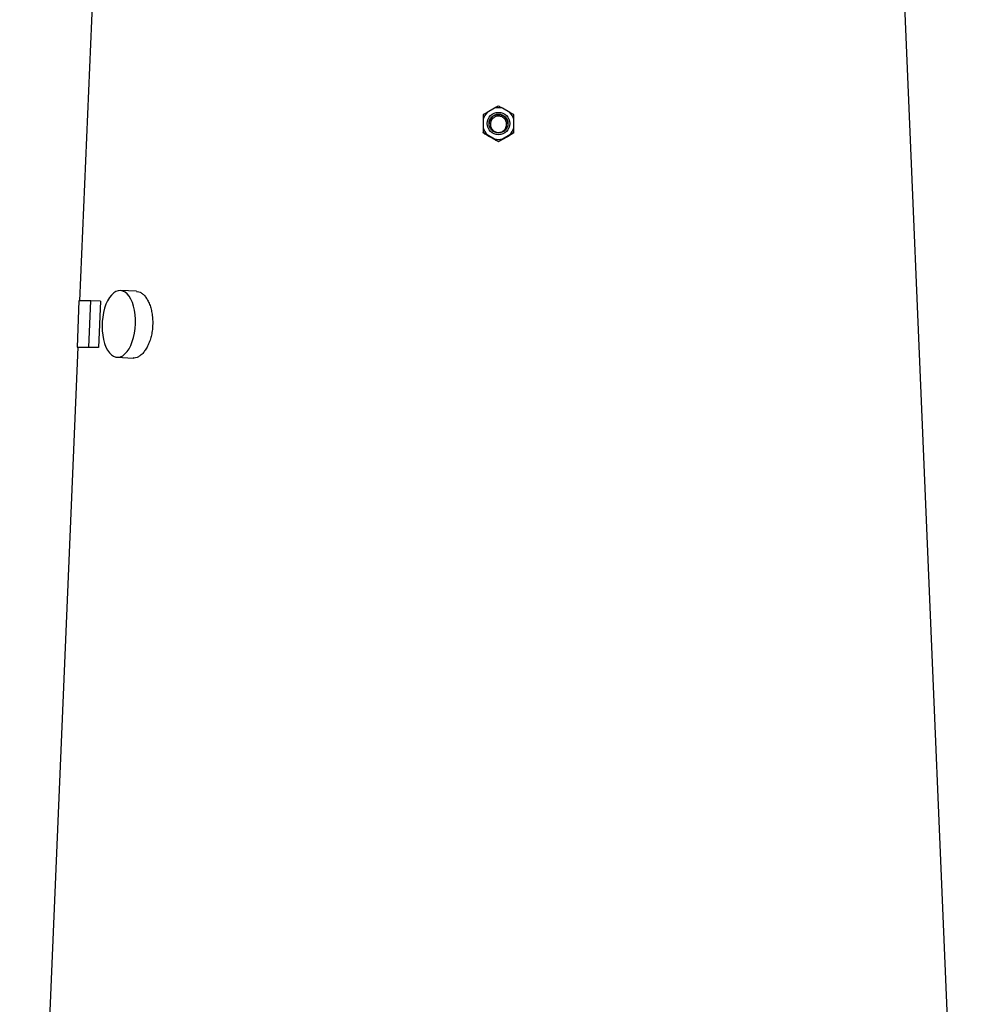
# Model space of a CAD drawing. Header units: millimetres. Extents: x 1756 to 3778, y 764 to 5009.
# Tile 9 of 12: x 2400 to 3432, y 2886 to 3948. Entities that reach past the tile are written whole.
import ezdxf

# ---------------------------------------------------------------- set-up
doc = ezdxf.new("R2010")
doc.units = ezdxf.units.MM
doc.header["$LTSCALE"] = 2

msp = doc.modelspace()

# ---------------------------------------------------------------- linework, layer by layer
at = {"color": 7, "linetype": 'Continuous', "lineweight": 25}
for p, q in [((2481.2, 4034.9), (2464.8, 3644.8)), ((3432.2, 2110.9), (3351.2, 4034.9)), ((2912, 3852.3), (2904, 3847.7)), ((2928.5, 3847.7), (2920.4, 3852.3)), ((2899.8, 3840.4), (2899.8, 3831.1)), ((2932.7, 3831.1), (2932.7, 3840.4)), ((2899.8, 3825.6), (2899.8, 3826.1)), ((2904, 3823.9), (2912, 3819.2)), ((2920.4, 3819.2), (2928.5, 3823.9)), ((2932.7, 3825.6), (2932.7, 3826.1)), ((2916.2, 3816.1), (2916.2, 3816.6)), ((2526.1, 3654.9), (2508.8, 3655.7)), ((2464, 3644.8), (2462, 3594.8)), ((2477, 3644.8), (2464, 3644.8)), ((2474.9, 3594.8), (2477, 3644.8)), ((2487.3, 3644.3), (2477, 3644.8)), ((2487.3, 3644.3), (2485.3, 3594.4)), ((2462.7, 3594.8), (2400.2, 2110.9)), ((2462, 3594.8), (2474.9, 3594.8)), ((2472.3, 3594.4), (2462, 3594.8)), ((2485.3, 3594.4), (2474.9, 3594.8)), ((2505.3, 3583.8), (2522.6, 3583))]:
    msp.add_line(p, q, dxfattribs=at)
at = {"color": 7, "linetype": 'Continuous', "lineweight": 25, "flags": 128}
msp.add_lwpolyline([(2525, 3619.8), (2525, 3624.8), (2524.7, 3629.7), (2524, 3634.4), (2523, 3638.8), (2521.7, 3642.9), (2520, 3646.5), (2518.2, 3649.6), (2516.1, 3652.1), (2513.8, 3654), (2511.4, 3655.2), (2509, 3655.7), (2506.4, 3655.5), (2503.9, 3654.7), (2501.5, 3653.1), (2499.2, 3650.9), (2497, 3648.1), (2495, 3644.7), (2493.2, 3640.9), (2491.7, 3636.6), (2490.6, 3632.1), (2489.7, 3627.2), (2489.2, 3622.3), (2489, 3617.2), (2489.1, 3612.3), (2489.7, 3607.5), (2490.5, 3602.9), (2491.7, 3598.6), (2493.2, 3594.8), (2494.9, 3591.4), (2496.9, 3588.6), (2499.1, 3586.4), (2501.4, 3584.9), (2503.8, 3584), (2506.3, 3583.8), (2508.9, 3584.3), (2511.3, 3585.5), (2513.7, 3587.4), (2516, 3589.9), (2518.1, 3593), (2520, 3596.6), (2521.6, 3600.7), (2522.9, 3605.1), (2524, 3609.8), (2524.7, 3614.7), (2525, 3619.8)], dxfattribs=at)
at = {"color": 7, "linetype": 'Continuous', "lineweight": 25}
for radius in [12.1, 10.2]:
    msp.add_circle((2916.2, 3835.7), radius, dxfattribs=at)
for centre, radius, start, end in [((2916.2, 3835.7), 17.1, 75.8606, 104.1394), ((2916.2, 3835.7), 17.1, 135.8201, 164.1359), ((2916.2, 3835), 10.2, 2.1421, 177.8579), ((2916.2, 3835.7), 17.1, 15.8641, 44.1799), ((2916.2, 3835.8), 17.1, 195.8641, 224.1799), ((2916.2, 3835.8), 17.1, 315.8201, 344.1359), ((2916.2, 3835.8), 17.1, 255.8606, 284.1394)]:
    msp.add_arc(centre, radius, start, end, dxfattribs=at)
for centre, major_axis, ratio, start_param, end_param in [((2927.1, 3791), (445.2, -257.6), 0.031541, 1.621659, 1.641449), ((2905.4, 3791), (445.2, 257.6), 0.031541, 1.500143, 1.519934), ((2917, 3575.3), (454.4, -18.5), 0.010878, 2.825186, 2.935286)]:
    msp.add_ellipse(centre, major_axis=major_axis, ratio=ratio, start_param=start_param, end_param=end_param, dxfattribs=at)
for points, knots in [([(2916.2, 3854.6), (2915.6, 3854.3), (2914.9, 3853.9), (2913.5, 3853.1), (2912.8, 3852.7), (2912, 3852.3)], [0, 0, 0, 0, 0.5, 0.5, 1, 1, 1, 1]), ([(2920.4, 3852.3), (2919.6, 3852.7), (2918.9, 3853.1), (2917.5, 3853.9), (2916.9, 3854.3), (2916.2, 3854.6)], [0, 0, 0, 0, 0.5, 0.5, 1, 1, 1, 1]), ([(2904, 3847.7), (2903.2, 3847.2), (2902.5, 3846.8), (2901.1, 3845.9), (2900.4, 3845.5), (2899.8, 3845.1)], [0, 0, 0, 0, 0.5, 0.5, 1, 1, 1, 1]), ([(2899.8, 3845.1), (2899.8, 3844.4), (2899.8, 3843.7), (2899.8, 3842.1), (2899.8, 3841.3), (2899.8, 3840.4)], [0, 0, 0, 0, 0.5, 0.5, 1, 1, 1, 1]), ([(2909.1, 3829.8), (2908.8, 3830.3), (2908.5, 3830.8), (2908.1, 3831.9), (2907.9, 3832.4), (2907.6, 3833.5), (2907.6, 3834.1), (2907.5, 3835.2), (2907.6, 3835.8), (2907.8, 3836.9), (2907.9, 3837.5), (2908.3, 3838.6), (2908.6, 3839.1), (2909.2, 3840.1), (2909.5, 3840.5), (2910.3, 3841.4), (2910.7, 3841.7), (2911.6, 3842.4), (2912.1, 3842.7), (2913.2, 3843.2), (2913.7, 3843.4), (2914.8, 3843.6), (2915.4, 3843.7), (2916.5, 3843.7), (2917.1, 3843.7), (2918.2, 3843.5), (2918.8, 3843.4), (2919.9, 3842.9), (2920.4, 3842.7), (2921.3, 3842.1), (2921.8, 3841.7), (2922.6, 3840.9), (2923, 3840.5), (2923.6, 3839.5), (2923.9, 3839), (2924.4, 3838), (2924.6, 3837.4), (2924.8, 3836.3), (2924.9, 3835.8), (2924.9, 3834.6), (2924.9, 3834), (2924.7, 3832.9), (2924.5, 3832.4), (2924.1, 3831.3), (2923.9, 3830.8), (2923.3, 3829.8), (2923, 3829.3), (2922.2, 3828.5), (2921.8, 3828.1), (2920.8, 3827.4), (2920.3, 3827.1), (2919.3, 3826.7), (2918.8, 3826.5), (2917.6, 3826.2), (2917.1, 3826.1), (2915.9, 3826.1), (2915.4, 3826.1), (2914.2, 3826.3), (2913.7, 3826.5), (2912.6, 3826.9), (2912.1, 3827.2), (2910.6, 3828.1), (2909.8, 3828.9), (2909.1, 3829.8)], [0, 0, 0, 0, 0.03125, 0.03125, 0.0625, 0.0625, 0.09375, 0.09375, 0.125, 0.125, 0.15625, 0.15625, 0.1875, 0.1875, 0.21875, 0.21875, 0.25, 0.25, 0.28125, 0.28125, 0.3125, 0.3125, 0.34375, 0.34375, 0.375, 0.375, 0.40625, 0.40625, 0.4375, 0.4375, 0.46875, 0.46875, 0.5, 0.5, 0.53125, 0.53125, 0.5625, 0.5625, 0.59375, 0.59375, 0.625, 0.625, 0.65625, 0.65625, 0.6875, 0.6875, 0.71875, 0.71875, 0.75, 0.75, 0.78125, 0.78125, 0.8125, 0.8125, 0.84375, 0.84375, 0.875, 0.875, 0.90625, 0.90625, 0.9375, 0.9375, 1, 1, 1, 1]), ([(2932.7, 3845.1), (2932, 3845.5), (2931.4, 3845.9), (2930, 3846.8), (2929.3, 3847.2), (2928.5, 3847.7)], [0, 0, 0, 0, 0.5, 0.5, 1, 1, 1, 1]), ([(2932.7, 3840.4), (2932.7, 3841.3), (2932.7, 3842.1), (2932.7, 3843.7), (2932.7, 3844.4), (2932.7, 3845.1)], [0, 0, 0, 0, 0.5, 0.5, 1, 1, 1, 1]), ([(2899.8, 3831.1), (2899.8, 3830.2), (2899.8, 3829.3), (2899.8, 3827.7), (2899.8, 3826.9), (2899.8, 3826.1)], [0, 0, 0, 0, 0.5, 0.5, 1, 1, 1, 1]), ([(2899.8, 3826.1), (2900.4, 3825.8), (2901.1, 3825.4), (2902.5, 3824.7), (2903.2, 3824.3), (2904, 3823.9)], [0, 0, 0, 0, 0.5, 0.5, 1, 1, 1, 1]), ([(2903.7, 3823.1), (2903, 3823.6), (2902.3, 3824), (2901, 3824.8), (2900.4, 3825.2), (2899.8, 3825.6)], [0, 0, 0, 0, 0.5, 0.5, 1, 1, 1, 1]), ([(2928.5, 3823.9), (2929.3, 3824.3), (2930, 3824.7), (2931.4, 3825.4), (2932, 3825.8), (2932.7, 3826.1)], [0, 0, 0, 0, 0.5, 0.5, 1, 1, 1, 1]), ([(2932.7, 3825.6), (2932.1, 3825.2), (2931.4, 3824.8), (2930.1, 3824), (2929.4, 3823.6), (2928.7, 3823.1)], [0, 0, 0, 0, 0.5, 0.5, 1, 1, 1, 1]), ([(2932.7, 3826.1), (2932.7, 3826.9), (2932.7, 3827.7), (2932.7, 3829.3), (2932.7, 3830.2), (2932.7, 3831.1)], [0, 0, 0, 0, 0.5, 0.5, 1, 1, 1, 1]), ([(2912, 3819.2), (2912.8, 3818.7), (2913.5, 3818.3), (2914.9, 3817.4), (2915.6, 3817), (2916.2, 3816.6)], [0, 0, 0, 0, 0.5, 0.5, 1, 1, 1, 1]), ([(2916.2, 3816.1), (2915.7, 3816.4), (2915.1, 3816.7), (2913.8, 3817.4), (2913.2, 3817.7), (2912.5, 3818.1)], [0, 0, 0, 0, 0.5, 0.5, 1, 1, 1, 1]), ([(2916.2, 3816.6), (2916.9, 3817), (2917.5, 3817.4), (2918.6, 3818.1), (2918.9, 3818.3), (2919.6, 3818.7), (2920, 3819), (2920.4, 3819.2)], [0, 0, 0, 0, 0.5, 0.5, 0.75, 0.75, 1, 1, 1, 1]), ([(2919.9, 3818.1), (2919.2, 3817.7), (2918.6, 3817.4), (2917.4, 3816.7), (2916.8, 3816.4), (2916.2, 3816.1)], [0, 0, 0, 0, 0.5, 0.5, 1, 1, 1, 1]), ([(2526.1, 3654.8), (2526.4, 3654.8), (2527.7, 3654.8), (2530, 3654), (2532.9, 3652.1), (2535.7, 3649.2), (2538.1, 3645.4), (2540.3, 3640.9), (2541.9, 3635.8), (2543, 3630.2), (2543.6, 3624.2), (2543.6, 3618.2), (2543.1, 3612.1), (2541.9, 3606.3), (2540.3, 3600.8), (2538.1, 3595.8), (2535.6, 3591.5), (2532.8, 3587.9), (2529.8, 3585.2), (2526.7, 3583.6), (2524.3, 3582.8), (2522.9, 3583), (2522.6, 3583.1)], [0, 0, 0, 0, 0.015673, 0.06925, 0.122765, 0.176279, 0.229916, 0.283552, 0.337305, 0.391057, 0.444739, 0.49842, 0.551954, 0.605488, 0.659029, 0.71257, 0.76626, 0.819951, 0.873701, 0.927451, 0.981079, 1, 1, 1, 1])]:
    msp.add_open_spline(points, degree=3, knots=knots, dxfattribs=at)

doc.saveas('drawing.dxf')
